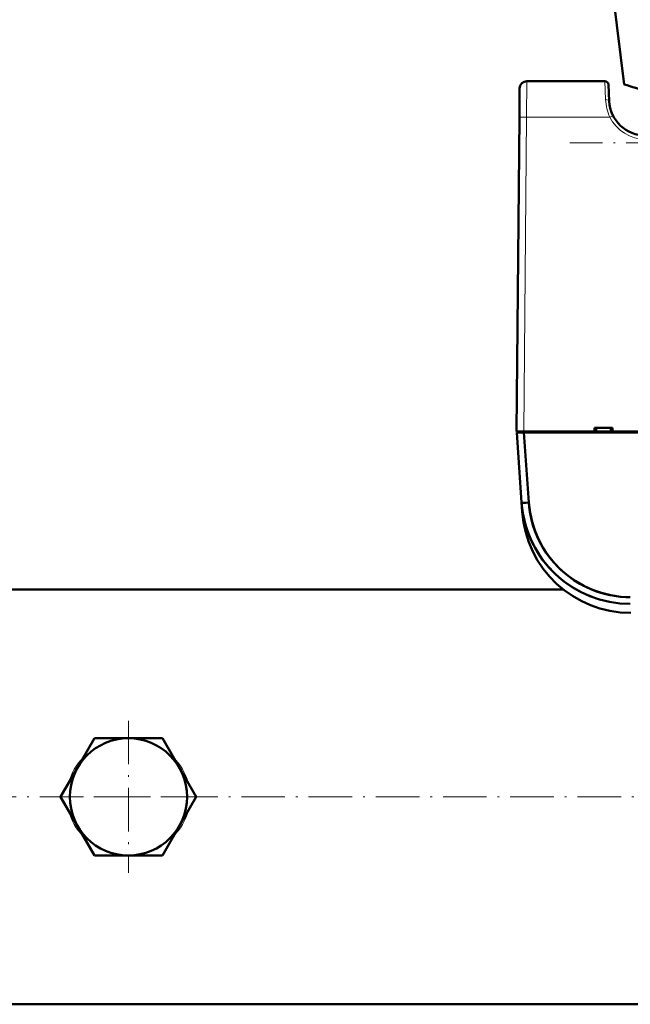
# Model space of a CAD drawing. Extents: x -2073 to 2460, y -1948 to 865.
# Tile 23 of 83: x -133 to 35, y -1895 to -1624. Entities that reach past the tile are written whole.
import ezdxf

# ---------------------------------------------------------------- set-up
doc = ezdxf.new("R2010")
doc.units = 0
doc.linetypes.add('DASHDOT', pattern=[18.5, 12, -3, 0.5, -3])

msp = doc.modelspace()

# ---------------------------------------------------------------- linework, layer by layer
at = {"color": 7, "lineweight": 50}
for p, q in [((33.04, -1641.78), (29.56, -1613.39)), ((6.25, -1640.89), (27.69, -1640.89)), ((10.49, -1640.89), (10.5, -1640.89)), ((26.37, -1640.89), (26.35, -1640.89)), ((4.19, -1650.8), (4.25, -1642.87)), ((28.93, -1646.41), (28.69, -1641.84)), ((3.43, -1737.39), (4.19, -1650.8)), ((4.02, -1737.39), (3.43, -1737.39)), ((3.45, -1737.69), (4.8, -1756.98)), ((4.03, -1737.69), (3.45, -1737.69)), ((3.45, -1737.69), (4.8, -1756.98)), ((3.45, -1737.69), (3.93, -1737.69)), ((4.03, -1737.69), (3.45, -1737.69)), ((3.93, -1737.69), (3.93, -1737.39)), ((3.93, -1737.69), (3.93, -1737.39)), ((3.93, -1737.69), (5.42, -1737.69)), ((5.43, -1737.39), (4.02, -1737.39)), ((5.45, -1737.69), (4.03, -1737.69)), ((5.45, -1737.69), (4.03, -1737.69)), ((5.42, -1737.69), (5.42, -1737.39)), ((5.42, -1737.39), (313.43, -1737.39)), ((5.42, -1737.69), (5.42, -1737.39)), ((5.42, -1737.69), (313.43, -1737.69)), ((24.85, -1737.39), (5.43, -1737.39)), ((5.45, -1737.69), (6.79, -1756.98)), ((313.41, -1737.69), (5.45, -1737.69)), ((5.45, -1737.69), (6.79, -1756.98)), ((313.41, -1737.69), (5.45, -1737.69)), ((29.84, -1736.39), (24.85, -1736.39)), ((24.85, -1737.39), (24.85, -1736.39)), ((25.31, -1737.39), (24.85, -1737.39)), ((25.1, -1737.39), (29.6, -1737.39)), ((25.3, -1737.39), (25.28, -1737.39)), ((25.35, -1736.39), (25.31, -1737.39)), ((25.41, -1737.39), (25.37, -1737.39)), ((25.41, -1737.39), (29.29, -1737.39)), ((29.33, -1737.39), (29.29, -1737.39)), ((29.35, -1736.39), (29.39, -1737.39)), ((29.85, -1737.39), (29.39, -1737.39)), ((29.41, -1737.39), (29.4, -1737.39)), ((29.85, -1737.39), (29.84, -1736.39)), ((156.93, -1737.39), (29.85, -1737.39)), ((4.97, -1759.48), (4.8, -1756.98)), ((4.97, -1759.48), (4.8, -1756.98)), ((7.37, -1760.98), (7.4, -1761.12)), ((16.25, -1780.89), (-197.39, -1780.89)), ((-117.64, -1830.28), (-112.78, -1821.86)), ((-94.09, -1821.86), (-112.78, -1821.86)), ((-84.75, -1838.04), (-94.09, -1821.86)), ((-117.64, -1830.28), (-122.12, -1838.04)), ((-122.12, -1838.04), (-112.78, -1854.22)), ((-89.23, -1845.8), (-84.75, -1838.04)), ((-89.23, -1845.8), (-94.09, -1854.22)), ((-112.78, -1854.22), (-94.09, -1854.22)), ((868.57, -1895.19), (-575.43, -1895.19))]:
    msp.add_line(p, q, dxfattribs=at)
at = {"color": 7, "lineweight": 18}
for p, q in [((6.18, -1650.8), (6.25, -1640.89)), ((27.93, -1645.97), (27.69, -1640.89)), ((28.93, -1646.41), (28.93, -1646.41)), ((5.43, -1737.39), (6.18, -1650.8)), ((6.18, -1650.8), (29.08, -1650.8))]:
    msp.add_line(p, q, dxfattribs=at)
at = {"color": 7, "linetype": 'DASHDOT', "lineweight": 18}
for p, q in [((267.58, -1657.89), (18.12, -1657.89)), ((-103.43, -1817.07), (-103.43, -1859.01)), ((-719.83, -1838.04), (1012.97, -1838.04)), ((-82.47, -1838.04), (-124.4, -1838.04))]:
    msp.add_line(p, q, dxfattribs=at)
at = {"color": 7, "lineweight": 18}
msp.add_lwpolyline([(29.08, -1650.8), (29.97, -1650.37), (29.98, -1650.36)], dxfattribs=at)
at = {"color": 7, "lineweight": 50}
msp.add_lwpolyline([(6.79, -1756.98), (6.91, -1758.21), (7.08, -1759.48), (7.44, -1761.31), (7.94, -1763.18), (8.47, -1764.76), (9.11, -1766.34), (9.86, -1767.9), (10.68, -1769.37), (11.59, -1770.8), (12.6, -1772.19), (13.7, -1773.52), (14.88, -1774.78), (16.13, -1775.97), (17.62, -1777.2), (19.17, -1778.31), (20.81, -1779.33), (22.49, -1780.21), (24.07, -1780.92), (25.66, -1781.52), (27.25, -1782.01), (29.13, -1782.47), (30.97, -1782.78), (32.24, -1782.92), (33.48, -1783), (34.73, -1783.03)], dxfattribs=at)
msp.add_circle((-103.43, -1838.04), 16.13, dxfattribs=at)
for centre, radius, start, end in [((6.25, -1642.89), 2, 90, 179.5), ((27.69, -1641.89), 1, 3, 90), ((77.67, -1502.9), 145.87, 252.1849, 254.7559), ((38.92, -1645.89), 10, 183.0006, 270), ((34.73, -1754.89), 30, 184, 270), ((34.73, -1754.89), 30, 184.0001, 250.4409), ((34.73, -1754.89), 30, 184.0002, 269.9998), ((34.73, -1754.89), 30, 184, 270), ((34.73, -1755.03), 28, 184.0002, 269.9998), ((34.9, -1757.39), 30, 184, 270), ((34.9, -1757.39), 30, 184, 270)]:
    msp.add_arc(centre, radius, start, end, dxfattribs=at)
at = {"color": 7, "lineweight": 18}
for centre, radius, start, end in [((41.24, -1645.37), 13.32, 182.6093, 204.0866), ((38.92, -1645.88), 11, 206.5817, 269.9955)]:
    msp.add_arc(centre, radius, start, end, dxfattribs=at)
for centre, major_axis, ratio, start_param, end_param in [((27.93, -1646.47), (0.999, 0.052), 0.491016, 0.000226, 1.545193), ((6.18, -1650.82), (2, -0.02), 0.008726, 1.570872, 3.141593), ((-103.44, -1838.04), (16.94, 0.03), 0.942382, 2.388778, 2.894343), ((-103.44, -1838.04), (16.95, 0.02), 0.942253, 0.244587, 0.749978), ((-103.43, -1838.04), (16.95, 0), 0.942269, 3.387147, 3.892595), ((-103.44, -1838.04), (16.95, 0), 0.942271, 5.532151, 6.0376)]:
    msp.add_ellipse(centre, major_axis=major_axis, ratio=ratio, start_param=start_param, end_param=end_param, dxfattribs=at)
at = {"color": 7, "lineweight": 50}
for major_axis, start_param, end_param in [((2, 0.14), 3.141593, 4.707513), ((-2, -0.14), 0, 1.56593)]:
    msp.add_ellipse((6.79, -1756.84), major_axis=major_axis, ratio=0.069587, start_param=start_param, end_param=end_param, dxfattribs=at)

doc.saveas('drawing.dxf')
